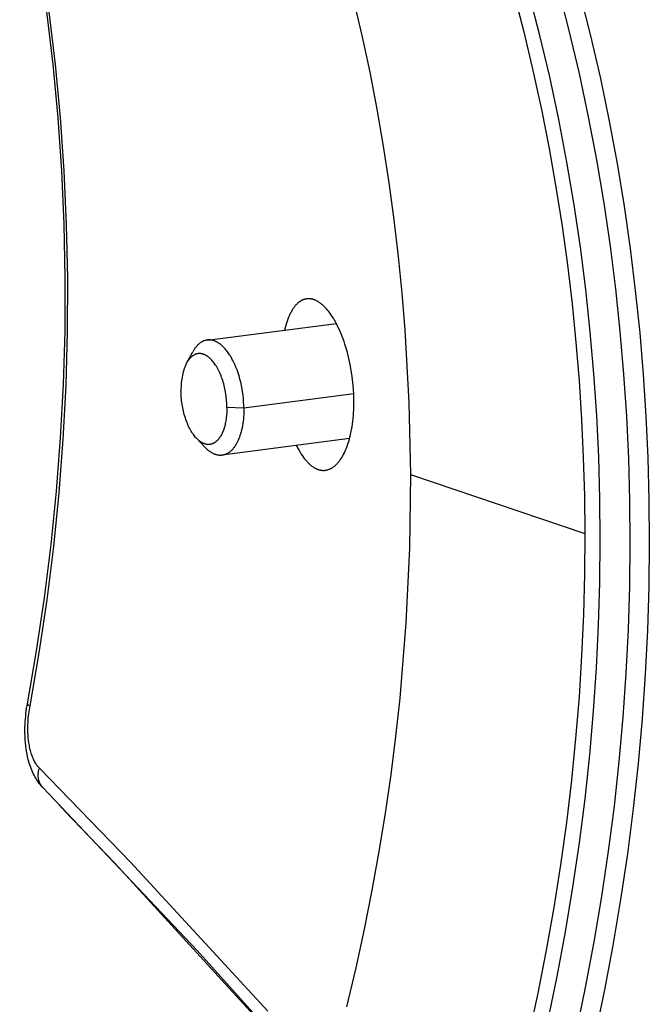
# Model space of a CAD drawing. Header units: millimetres. Extents: x -5878 to -4878, y 4408 to 5408.
# Tile 18 of 119: x -5459 to -5425, y 4711 to 4764. Entities that reach past the tile are written whole.
import ezdxf

# ---------------------------------------------------------------- set-up
doc = ezdxf.new("R2010")
doc.units = ezdxf.units.MM
doc.layers.add('SHOW Mini_Safetyfree Holder', color=7, linetype='Continuous', true_color=0x000000)

msp = doc.modelspace()

# ---------------------------------------------------------------- linework, layer by layer
at = {"layer": 'SHOW Mini_Safetyfree Holder', "color": 18, "lineweight": -3, "true_color": 0x000000}
for points in [[(-5458.545, 4727.279), (-5458.055, 4730.109), (-5457.633, 4732.945), (-5457.279, 4735.788), (-5456.992, 4738.634), (-5456.774, 4741.484), (-5456.624, 4744.335), (-5456.542, 4747.187), (-5456.53, 4750.039), (-5456.587, 4752.888), (-5456.713, 4755.735), (-5456.91, 4758.577), (-5457.177, 4761.413), (-5457.516, 4764.243), (-5457.925, 4767.065), (-5458.407, 4769.877), (-5458.96, 4772.678)], [(-5458.41, 4727.175), (-5457.922, 4729.997), (-5457.499, 4732.834), (-5457.144, 4735.684), (-5456.856, 4738.543), (-5456.637, 4741.408), (-5456.487, 4744.278), (-5456.407, 4747.148), (-5456.396, 4750.017), (-5456.456, 4752.881), (-5456.586, 4755.738), (-5456.786, 4758.584), (-5457.056, 4761.417), (-5457.395, 4764.233), (-5457.804, 4767.031), (-5458.281, 4769.808), (-5458.825, 4772.56)], [(-5430.772, 4710.319), (-5430.274, 4712.716), (-5429.827, 4715.105), (-5429.43, 4717.486), (-5429.082, 4719.855), (-5428.784, 4722.213), (-5428.533, 4724.556), (-5428.33, 4726.884), (-5428.173, 4729.195), (-5428.062, 4731.487), (-5427.996, 4733.761), (-5427.973, 4736.014), (-5427.994, 4738.245), (-5428.056, 4740.453), (-5428.161, 4742.671), (-5428.31, 4744.903), (-5428.505, 4747.145), (-5428.745, 4749.398), (-5429.033, 4751.66), (-5429.368, 4753.929), (-5429.753, 4756.204), (-5430.188, 4758.482), (-5430.674, 4760.763), (-5431.211, 4763.044), (-5431.801, 4765.323)], [(-5430.241, 4765.545), (-5429.646, 4763.239), (-5429.105, 4760.931), (-5428.615, 4758.624), (-5428.178, 4756.319), (-5427.79, 4754.017), (-5427.453, 4751.722), (-5427.164, 4749.434), (-5426.922, 4747.154), (-5426.728, 4744.886), (-5426.578, 4742.629), (-5426.474, 4740.385), (-5426.412, 4738.136), (-5426.393, 4735.864), (-5426.418, 4733.57), (-5426.488, 4731.254), (-5426.604, 4728.919), (-5426.767, 4726.565), (-5426.977, 4724.194), (-5427.236, 4721.808), (-5427.545, 4719.407), (-5427.903, 4716.994), (-5428.312, 4714.569), (-5428.773, 4712.136), (-5429.285, 4709.694)], [(-5441.159, 4764.937), (-5440.701, 4762.97), (-5440.282, 4761), (-5439.901, 4759.03), (-5439.559, 4757.06), (-5439.254, 4755.092), (-5438.986, 4753.126), (-5438.755, 4751.164), (-5438.56, 4749.207), (-5438.4, 4747.256), (-5438.185, 4743.375), (-5438.103, 4739.529)], [(-5432.595, 4765.235), (-5432.059, 4763.166), (-5431.566, 4761.093), (-5431.114, 4759.017), (-5430.705, 4756.94), (-5430.338, 4754.862), (-5430.011, 4752.786), (-5429.725, 4750.713), (-5429.478, 4748.643), (-5429.271, 4746.578), (-5429.103, 4744.519), (-5428.972, 4742.468), (-5428.879, 4740.425), (-5428.822, 4738.391), (-5428.801, 4736.368)], [(-5429.061, 4765.213), (-5428.49, 4762.94), (-5427.97, 4760.666), (-5427.499, 4758.393), (-5427.078, 4756.123), (-5426.706, 4753.856), (-5426.381, 4751.596), (-5426.103, 4749.343), (-5425.87, 4747.098), (-5425.682, 4744.864), (-5425.538, 4742.641), (-5425.437, 4740.431), (-5425.376, 4738.162), (-5425.358, 4735.869), (-5425.384, 4733.554), (-5425.456, 4731.218), (-5425.574, 4728.861), (-5425.739, 4726.486), (-5425.953, 4724.094), (-5426.215, 4721.686), (-5426.527, 4719.263), (-5426.89, 4716.828), (-5427.304, 4714.382), (-5427.77, 4711.926), (-5428.288, 4709.463)], [(-5443.642, 4748.907), (-5443.664, 4748.903), (-5443.686, 4748.9), (-5443.708, 4748.895), (-5443.73, 4748.89), (-5443.751, 4748.885), (-5443.773, 4748.878), (-5443.794, 4748.871), (-5443.815, 4748.864), (-5443.837, 4748.856), (-5443.858, 4748.847), (-5443.879, 4748.837), (-5443.899, 4748.827), (-5443.92, 4748.817), (-5443.941, 4748.806), (-5443.961, 4748.794), (-5443.981, 4748.781), (-5443.997, 4748.771), (-5444.012, 4748.761), (-5444.027, 4748.75), (-5444.042, 4748.74), (-5444.057, 4748.728), (-5444.072, 4748.717), (-5444.101, 4748.692), (-5444.13, 4748.667), (-5444.159, 4748.639), (-5444.187, 4748.611), (-5444.215, 4748.581), (-5444.243, 4748.55), (-5444.27, 4748.517), (-5444.297, 4748.484), (-5444.323, 4748.448), (-5444.349, 4748.412), (-5444.375, 4748.374), (-5444.4, 4748.335), (-5444.425, 4748.294), (-5444.449, 4748.253), (-5444.473, 4748.21), (-5444.497, 4748.165), (-5444.52, 4748.12), (-5444.565, 4748.025), (-5444.608, 4747.926), (-5444.649, 4747.822), (-5444.688, 4747.714), (-5444.726, 4747.602), (-5444.761, 4747.486), (-5444.795, 4747.361), (-5444.828, 4747.232)], [(-5441.121, 4743.455), (-5441.128, 4743.78), (-5441.146, 4744.107), (-5441.174, 4744.436), (-5441.213, 4744.763), (-5441.262, 4745.088), (-5441.32, 4745.408), (-5441.389, 4745.724), (-5441.467, 4746.032), (-5441.553, 4746.333), (-5441.6, 4746.479), (-5441.648, 4746.623), (-5441.698, 4746.764), (-5441.75, 4746.902), (-5441.804, 4747.036), (-5441.859, 4747.166), (-5441.916, 4747.293), (-5441.974, 4747.416), (-5442.034, 4747.534), (-5442.094, 4747.649), (-5442.156, 4747.759), (-5442.22, 4747.865), (-5442.284, 4747.966), (-5442.35, 4748.064), (-5442.416, 4748.156), (-5442.484, 4748.244), (-5442.553, 4748.327), (-5442.587, 4748.367), (-5442.622, 4748.405), (-5442.656, 4748.442), (-5442.691, 4748.478), (-5442.726, 4748.512), (-5442.761, 4748.545), (-5442.796, 4748.577), (-5442.831, 4748.608), (-5442.866, 4748.637), (-5442.902, 4748.664), (-5442.937, 4748.69), (-5442.972, 4748.715), (-5443.007, 4748.738), (-5443.042, 4748.76), (-5443.077, 4748.78), (-5443.112, 4748.799), (-5443.147, 4748.817), (-5443.181, 4748.833), (-5443.199, 4748.84), (-5443.216, 4748.847), (-5443.233, 4748.854), (-5443.251, 4748.86), (-5443.268, 4748.866), (-5443.285, 4748.872), (-5443.303, 4748.877), (-5443.32, 4748.882), (-5443.337, 4748.887), (-5443.355, 4748.891), (-5443.372, 4748.895), (-5443.389, 4748.898), (-5443.406, 4748.901), (-5443.423, 4748.904), (-5443.44, 4748.907), (-5443.457, 4748.909), (-5443.481, 4748.911), (-5443.504, 4748.912), (-5443.527, 4748.913), (-5443.55, 4748.913), (-5443.573, 4748.912), (-5443.596, 4748.911), (-5443.619, 4748.909), (-5443.642, 4748.907)], [(-5448.952, 4746.706), (-5442.06, 4747.584)], [(-5448.952, 4746.706), (-5448.965, 4746.704), (-5448.979, 4746.702), (-5448.993, 4746.699), (-5449.007, 4746.697), (-5449.02, 4746.694), (-5449.034, 4746.69), (-5449.048, 4746.687), (-5449.061, 4746.683), (-5449.075, 4746.679), (-5449.088, 4746.675), (-5449.102, 4746.67), (-5449.116, 4746.666), (-5449.129, 4746.661), (-5449.142, 4746.655), (-5449.156, 4746.65), (-5449.169, 4746.644), (-5449.182, 4746.638), (-5449.196, 4746.631), (-5449.222, 4746.618), (-5449.248, 4746.603), (-5449.274, 4746.587), (-5449.3, 4746.571), (-5449.325, 4746.553), (-5449.35, 4746.534), (-5449.375, 4746.514), (-5449.4, 4746.494), (-5449.424, 4746.472), (-5449.448, 4746.449), (-5449.472, 4746.425), (-5449.495, 4746.401), (-5449.518, 4746.375), (-5449.541, 4746.348), (-5449.563, 4746.321), (-5449.585, 4746.293), (-5449.607, 4746.263), (-5449.628, 4746.233), (-5449.648, 4746.202), (-5449.669, 4746.171), (-5449.688, 4746.138), (-5449.708, 4746.105), (-5449.727, 4746.071)], [(-5446.996, 4743.066), (-5447, 4743.234), (-5447.008, 4743.406), (-5447.021, 4743.579), (-5447.039, 4743.755), (-5447.063, 4743.931), (-5447.091, 4744.106), (-5447.124, 4744.281), (-5447.163, 4744.454), (-5447.205, 4744.624), (-5447.253, 4744.791), (-5447.304, 4744.953), (-5447.359, 4745.11), (-5447.418, 4745.261), (-5447.48, 4745.406), (-5447.512, 4745.476), (-5447.545, 4745.544), (-5447.578, 4745.61), (-5447.612, 4745.674), (-5447.646, 4745.737), (-5447.682, 4745.798), (-5447.718, 4745.858), (-5447.755, 4745.917), (-5447.793, 4745.974), (-5447.831, 4746.03), (-5447.871, 4746.084), (-5447.911, 4746.136), (-5447.952, 4746.186), (-5447.993, 4746.234), (-5448.035, 4746.28), (-5448.078, 4746.324), (-5448.12, 4746.366), (-5448.164, 4746.406), (-5448.207, 4746.444), (-5448.229, 4746.461), (-5448.251, 4746.479), (-5448.273, 4746.495), (-5448.296, 4746.511), (-5448.318, 4746.527), (-5448.34, 4746.542), (-5448.362, 4746.556), (-5448.385, 4746.57), (-5448.407, 4746.583), (-5448.429, 4746.595), (-5448.452, 4746.607), (-5448.474, 4746.618), (-5448.496, 4746.628), (-5448.519, 4746.638), (-5448.541, 4746.648), (-5448.563, 4746.656), (-5448.585, 4746.664), (-5448.607, 4746.672), (-5448.63, 4746.678), (-5448.652, 4746.684), (-5448.674, 4746.69), (-5448.696, 4746.695), (-5448.718, 4746.699), (-5448.739, 4746.703), (-5448.761, 4746.706), (-5448.783, 4746.708), (-5448.804, 4746.71), (-5448.826, 4746.711), (-5448.847, 4746.712), (-5448.868, 4746.712), (-5448.889, 4746.711), (-5448.91, 4746.71), (-5448.931, 4746.708), (-5448.952, 4746.706)], [(-5450.049, 4745.479), (-5449.727, 4746.071)], [(-5447.901, 4743.112), (-5447.903, 4743.197), (-5447.906, 4743.284), (-5447.91, 4743.372), (-5447.916, 4743.461), (-5447.924, 4743.551), (-5447.934, 4743.641), (-5447.945, 4743.733), (-5447.959, 4743.824), (-5447.974, 4743.916), (-5447.99, 4744.007), (-5448.009, 4744.099), (-5448.029, 4744.19), (-5448.051, 4744.28), (-5448.074, 4744.369), (-5448.1, 4744.457), (-5448.126, 4744.544), (-5448.155, 4744.63), (-5448.184, 4744.713), (-5448.216, 4744.795), (-5448.248, 4744.875), (-5448.282, 4744.953), (-5448.316, 4745.028), (-5448.352, 4745.101), (-5448.389, 4745.171), (-5448.426, 4745.238), (-5448.465, 4745.303), (-5448.504, 4745.364), (-5448.543, 4745.423), (-5448.583, 4745.479), (-5448.623, 4745.531), (-5448.664, 4745.581), (-5448.705, 4745.627), (-5448.725, 4745.649), (-5448.746, 4745.671), (-5448.767, 4745.692), (-5448.788, 4745.712), (-5448.809, 4745.732), (-5448.831, 4745.751), (-5448.853, 4745.77), (-5448.875, 4745.788), (-5448.897, 4745.805), (-5448.919, 4745.821), (-5448.942, 4745.837), (-5448.965, 4745.852), (-5448.987, 4745.867), (-5449.01, 4745.88), (-5449.033, 4745.893), (-5449.056, 4745.905), (-5449.08, 4745.916), (-5449.103, 4745.926), (-5449.126, 4745.936), (-5449.15, 4745.944), (-5449.173, 4745.952), (-5449.197, 4745.959), (-5449.209, 4745.962), (-5449.22, 4745.965), (-5449.232, 4745.968), (-5449.244, 4745.97), (-5449.256, 4745.972), (-5449.267, 4745.974), (-5449.279, 4745.976), (-5449.291, 4745.978), (-5449.303, 4745.979), (-5449.314, 4745.98), (-5449.326, 4745.981), (-5449.338, 4745.982), (-5449.35, 4745.982), (-5449.361, 4745.982), (-5449.373, 4745.982), (-5449.385, 4745.982), (-5449.396, 4745.982), (-5449.408, 4745.981), (-5449.419, 4745.98), (-5449.431, 4745.979), (-5449.442, 4745.977), (-5449.454, 4745.976), (-5449.465, 4745.974), (-5449.477, 4745.972), (-5449.488, 4745.97), (-5449.499, 4745.967), (-5449.511, 4745.964), (-5449.522, 4745.961), (-5449.533, 4745.958), (-5449.544, 4745.955), (-5449.555, 4745.951), (-5449.566, 4745.947), (-5449.577, 4745.943), (-5449.588, 4745.939), (-5449.599, 4745.934), (-5449.61, 4745.929), (-5449.621, 4745.925), (-5449.632, 4745.919), (-5449.643, 4745.914), (-5449.653, 4745.908), (-5449.664, 4745.902), (-5449.674, 4745.896), (-5449.695, 4745.884), (-5449.716, 4745.87), (-5449.736, 4745.856), (-5449.756, 4745.841), (-5449.776, 4745.825), (-5449.796, 4745.808), (-5449.815, 4745.791), (-5449.834, 4745.773), (-5449.853, 4745.754), (-5449.871, 4745.734), (-5449.889, 4745.714), (-5449.906, 4745.693), (-5449.924, 4745.672), (-5449.941, 4745.649), (-5449.957, 4745.627), (-5449.973, 4745.603), (-5449.989, 4745.579), (-5450.005, 4745.555), (-5450.02, 4745.53), (-5450.035, 4745.504), (-5450.049, 4745.479)], [(-5450.049, 4745.479), (-5450.067, 4745.445), (-5450.085, 4745.41), (-5450.102, 4745.374), (-5450.118, 4745.337), (-5450.134, 4745.299), (-5450.15, 4745.26), (-5450.165, 4745.22), (-5450.18, 4745.179), (-5450.194, 4745.138), (-5450.208, 4745.095), (-5450.233, 4745.007), (-5450.256, 4744.915), (-5450.277, 4744.821), (-5450.295, 4744.724), (-5450.311, 4744.624), (-5450.324, 4744.522), (-5450.335, 4744.419), (-5450.343, 4744.314), (-5450.349, 4744.209), (-5450.352, 4744.102), (-5450.352, 4743.995)], [(-5449.528, 4741.46), (-5449.548, 4741.482), (-5449.569, 4741.506), (-5449.611, 4741.555), (-5449.652, 4741.607), (-5449.693, 4741.662), (-5449.733, 4741.72), (-5449.773, 4741.782), (-5449.812, 4741.846), (-5449.851, 4741.914), (-5449.888, 4741.984), (-5449.925, 4742.057), (-5449.961, 4742.133), (-5449.995, 4742.211), (-5450.029, 4742.291), (-5450.061, 4742.374), (-5450.091, 4742.458), (-5450.12, 4742.545), (-5450.148, 4742.633), (-5450.174, 4742.722), (-5450.198, 4742.812), (-5450.22, 4742.904), (-5450.241, 4742.996), (-5450.26, 4743.088), (-5450.278, 4743.181), (-5450.293, 4743.274), (-5450.307, 4743.367), (-5450.318, 4743.459), (-5450.328, 4743.551), (-5450.337, 4743.642), (-5450.343, 4743.732), (-5450.348, 4743.821), (-5450.351, 4743.909), (-5450.352, 4743.995)], [(-5441.13, 4743.829), (-5446.996, 4743.066)], [(-5442.642, 4739.754), (-5442.621, 4739.757), (-5442.599, 4739.761), (-5442.578, 4739.765), (-5442.556, 4739.77), (-5442.535, 4739.775), (-5442.514, 4739.781), (-5442.492, 4739.788), (-5442.471, 4739.795), (-5442.45, 4739.803), (-5442.429, 4739.811), (-5442.408, 4739.82), (-5442.387, 4739.829), (-5442.366, 4739.839), (-5442.345, 4739.85), (-5442.325, 4739.861), (-5442.304, 4739.872), (-5442.288, 4739.882), (-5442.272, 4739.892), (-5442.24, 4739.913), (-5442.208, 4739.936), (-5442.176, 4739.96), (-5442.145, 4739.985), (-5442.114, 4740.012), (-5442.083, 4740.04), (-5442.052, 4740.07), (-5442.022, 4740.101), (-5441.993, 4740.133), (-5441.963, 4740.167), (-5441.934, 4740.201), (-5441.905, 4740.238), (-5441.877, 4740.275), (-5441.849, 4740.314), (-5441.822, 4740.355), (-5441.794, 4740.396), (-5441.768, 4740.439), (-5441.741, 4740.483), (-5441.715, 4740.529), (-5441.69, 4740.575), (-5441.665, 4740.623), (-5441.616, 4740.722), (-5441.569, 4740.826), (-5441.524, 4740.934), (-5441.481, 4741.047), (-5441.44, 4741.163), (-5441.402, 4741.283), (-5441.366, 4741.407), (-5441.332, 4741.535), (-5441.301, 4741.666), (-5441.272, 4741.8), (-5441.246, 4741.938), (-5441.222, 4742.079), (-5441.2, 4742.222), (-5441.181, 4742.369), (-5441.165, 4742.518), (-5441.151, 4742.669), (-5441.14, 4742.823), (-5441.131, 4742.979), (-5441.125, 4743.136), (-5441.121, 4743.455)], [(-5447.901, 4743.112), (-5447.902, 4742.974), (-5447.908, 4742.836), (-5447.918, 4742.7), (-5447.932, 4742.565), (-5447.94, 4742.499), (-5447.95, 4742.433), (-5447.961, 4742.368), (-5447.973, 4742.304), (-5447.987, 4742.241), (-5448.001, 4742.18), (-5448.016, 4742.119), (-5448.032, 4742.06), (-5448.05, 4742.002), (-5448.068, 4741.946), (-5448.088, 4741.891), (-5448.108, 4741.838), (-5448.129, 4741.787), (-5448.151, 4741.737), (-5448.174, 4741.689), (-5448.198, 4741.643), (-5448.222, 4741.599), (-5448.247, 4741.557), (-5448.273, 4741.517), (-5448.286, 4741.498), (-5448.299, 4741.479), (-5448.313, 4741.461), (-5448.326, 4741.443), (-5448.34, 4741.425), (-5448.354, 4741.409), (-5448.368, 4741.392), (-5448.382, 4741.376), (-5448.396, 4741.361), (-5448.41, 4741.346), (-5448.425, 4741.332), (-5448.44, 4741.318), (-5448.454, 4741.305), (-5448.469, 4741.292), (-5448.485, 4741.279), (-5448.5, 4741.267), (-5448.515, 4741.255), (-5448.531, 4741.244), (-5448.547, 4741.233), (-5448.563, 4741.223), (-5448.579, 4741.213), (-5448.596, 4741.204), (-5448.612, 4741.195), (-5448.629, 4741.187), (-5448.646, 4741.179), (-5448.663, 4741.172), (-5448.68, 4741.165), (-5448.697, 4741.159), (-5448.715, 4741.154), (-5448.732, 4741.149), (-5448.75, 4741.144), (-5448.768, 4741.14), (-5448.785, 4741.137), (-5448.803, 4741.134), (-5448.821, 4741.131), (-5448.839, 4741.13), (-5448.858, 4741.128), (-5448.876, 4741.128), (-5448.894, 4741.128), (-5448.912, 4741.128), (-5448.931, 4741.129), (-5448.949, 4741.131), (-5448.968, 4741.133), (-5448.986, 4741.136), (-5449.005, 4741.139), (-5449.024, 4741.143), (-5449.042, 4741.147), (-5449.061, 4741.152), (-5449.079, 4741.158), (-5449.098, 4741.164), (-5449.117, 4741.17), (-5449.135, 4741.178), (-5449.154, 4741.185), (-5449.172, 4741.193), (-5449.191, 4741.202), (-5449.209, 4741.212), (-5449.228, 4741.221), (-5449.246, 4741.232), (-5449.264, 4741.242), (-5449.283, 4741.254), (-5449.301, 4741.266), (-5449.319, 4741.278), (-5449.337, 4741.291), (-5449.355, 4741.304), (-5449.372, 4741.317), (-5449.39, 4741.332), (-5449.408, 4741.346), (-5449.425, 4741.361), (-5449.46, 4741.393), (-5449.494, 4741.426), (-5449.528, 4741.46)], [(-5446.996, 4743.066), (-5446.997, 4742.949), (-5446.999, 4742.832), (-5447.005, 4742.715), (-5447.012, 4742.598), (-5447.023, 4742.481), (-5447.036, 4742.365), (-5447.052, 4742.25), (-5447.07, 4742.137), (-5447.091, 4742.025), (-5447.115, 4741.916), (-5447.142, 4741.809), (-5447.171, 4741.705), (-5447.203, 4741.604), (-5447.237, 4741.506), (-5447.255, 4741.459), (-5447.274, 4741.412), (-5447.293, 4741.367), (-5447.313, 4741.323), (-5447.334, 4741.279), (-5447.355, 4741.237), (-5447.376, 4741.196), (-5447.399, 4741.156), (-5447.421, 4741.117), (-5447.444, 4741.079), (-5447.468, 4741.043), (-5447.492, 4741.008), (-5447.516, 4740.974), (-5447.541, 4740.941), (-5447.567, 4740.91), (-5447.592, 4740.88), (-5447.618, 4740.851), (-5447.645, 4740.824), (-5447.671, 4740.798), (-5447.698, 4740.773), (-5447.726, 4740.749), (-5447.753, 4740.727), (-5447.781, 4740.707), (-5447.795, 4740.697), (-5447.809, 4740.687), (-5447.823, 4740.678), (-5447.837, 4740.669), (-5447.851, 4740.66), (-5447.865, 4740.652), (-5447.879, 4740.644), (-5447.894, 4740.636), (-5447.908, 4740.629), (-5447.922, 4740.622), (-5447.937, 4740.616), (-5447.951, 4740.609), (-5447.965, 4740.603), (-5447.98, 4740.598), (-5447.994, 4740.592), (-5448.008, 4740.587), (-5448.023, 4740.582), (-5448.037, 4740.578), (-5448.052, 4740.574), (-5448.066, 4740.57), (-5448.081, 4740.566), (-5448.095, 4740.563), (-5448.11, 4740.56), (-5448.124, 4740.558), (-5448.138, 4740.555), (-5448.153, 4740.553)], [(-5446.996, 4743.066), (-5447.901, 4743.112)], [(-5449.065, 4740.97), (-5449.528, 4741.46)], [(-5441.355, 4741.448), (-5448.153, 4740.553)], [(-5444.191, 4741.075), (-5444.129, 4740.952), (-5444.065, 4740.834), (-5444, 4740.721), (-5443.933, 4740.614), (-5443.871, 4740.52), (-5443.807, 4740.431), (-5443.774, 4740.388), (-5443.742, 4740.347), (-5443.709, 4740.307), (-5443.676, 4740.268), (-5443.643, 4740.23), (-5443.609, 4740.194), (-5443.576, 4740.159), (-5443.542, 4740.125), (-5443.508, 4740.093), (-5443.474, 4740.062), (-5443.44, 4740.032), (-5443.405, 4740.004), (-5443.371, 4739.977), (-5443.337, 4739.952), (-5443.302, 4739.928), (-5443.268, 4739.906), (-5443.233, 4739.885), (-5443.199, 4739.866), (-5443.164, 4739.848), (-5443.129, 4739.831), (-5443.112, 4739.824), (-5443.095, 4739.816), (-5443.077, 4739.809), (-5443.06, 4739.803), (-5443.042, 4739.796), (-5443.025, 4739.791), (-5443.008, 4739.785), (-5442.99, 4739.78), (-5442.973, 4739.775), (-5442.955, 4739.771), (-5442.938, 4739.767), (-5442.92, 4739.763), (-5442.903, 4739.76), (-5442.886, 4739.757), (-5442.868, 4739.754), (-5442.851, 4739.752), (-5442.825, 4739.749), (-5442.798, 4739.747), (-5442.772, 4739.746), (-5442.746, 4739.746), (-5442.72, 4739.747), (-5442.694, 4739.748), (-5442.668, 4739.751), (-5442.642, 4739.754)], [(-5448.153, 4740.553), (-5448.167, 4740.552), (-5448.181, 4740.55), (-5448.195, 4740.549), (-5448.208, 4740.548), (-5448.222, 4740.547), (-5448.237, 4740.547), (-5448.251, 4740.547), (-5448.265, 4740.547), (-5448.279, 4740.547), (-5448.293, 4740.548), (-5448.307, 4740.549), (-5448.322, 4740.55), (-5448.336, 4740.552), (-5448.35, 4740.553), (-5448.365, 4740.555), (-5448.379, 4740.558), (-5448.393, 4740.56), (-5448.408, 4740.563), (-5448.437, 4740.569), (-5448.466, 4740.577), (-5448.495, 4740.585), (-5448.524, 4740.595), (-5448.553, 4740.606), (-5448.582, 4740.617), (-5448.611, 4740.63), (-5448.641, 4740.644), (-5448.67, 4740.659), (-5448.699, 4740.675), (-5448.728, 4740.692), (-5448.756, 4740.71), (-5448.785, 4740.729), (-5448.814, 4740.749), (-5448.842, 4740.769), (-5448.871, 4740.791), (-5448.899, 4740.814), (-5448.927, 4740.838), (-5448.955, 4740.862), (-5448.983, 4740.888), (-5449.01, 4740.914), (-5449.037, 4740.942), (-5449.065, 4740.97)], [(-5438.103, 4739.529), (-5438.155, 4735.599), (-5438.345, 4731.612), (-5438.678, 4727.576), (-5438.899, 4725.542), (-5439.158, 4723.499), (-5439.454, 4721.447), (-5439.788, 4719.388), (-5440.16, 4717.323), (-5440.571, 4715.253), (-5441.021, 4713.179), (-5441.51, 4711.102)], [(-5438.103, 4739.529), (-5428.801, 4736.368)], [(-5428.801, 4736.368), (-5428.817, 4734.219), (-5428.873, 4732.05), (-5428.97, 4729.862), (-5429.108, 4727.657), (-5429.29, 4725.435), (-5429.515, 4723.199), (-5429.784, 4720.949), (-5430.097, 4718.686), (-5430.456, 4716.412), (-5430.861, 4714.128), (-5431.313, 4711.836), (-5431.811, 4709.538)], [(-5457.753, 4722.837), (-5457.782, 4722.869), (-5457.81, 4722.901), (-5457.865, 4722.966), (-5457.918, 4723.033), (-5457.969, 4723.102), (-5458.018, 4723.173), (-5458.064, 4723.245), (-5458.108, 4723.318), (-5458.151, 4723.393), (-5458.196, 4723.478), (-5458.238, 4723.564), (-5458.279, 4723.653), (-5458.317, 4723.743), (-5458.354, 4723.834), (-5458.388, 4723.927), (-5458.42, 4724.021), (-5458.451, 4724.117), (-5458.477, 4724.206), (-5458.501, 4724.297), (-5458.524, 4724.388), (-5458.545, 4724.481), (-5458.565, 4724.574), (-5458.583, 4724.669), (-5458.614, 4724.862), (-5458.637, 4725.033), (-5458.655, 4725.207), (-5458.668, 4725.383), (-5458.677, 4725.561), (-5458.681, 4725.724), (-5458.682, 4725.889), (-5458.679, 4726.043), (-5458.673, 4726.197), (-5458.665, 4726.34), (-5458.654, 4726.482), (-5458.64, 4726.625), (-5458.624, 4726.768), (-5458.589, 4727.024), (-5458.545, 4727.278)], [(-5458.545, 4727.279), (-5458.545, 4727.279)], [(-5458.545, 4727.279), (-5458.545, 4727.278), (-5458.545, 4727.278), (-5458.545, 4727.277), (-5458.545, 4727.277), (-5458.545, 4727.277), (-5458.545, 4727.276), (-5458.545, 4727.276), (-5458.545, 4727.275), (-5458.545, 4727.275), (-5458.545, 4727.275), (-5458.545, 4727.274), (-5458.545, 4727.274), (-5458.545, 4727.273), (-5458.545, 4727.273), (-5458.545, 4727.273), (-5458.545, 4727.272), (-5458.545, 4727.271), (-5458.545, 4727.27), (-5458.544, 4727.27), (-5458.544, 4727.269), (-5458.544, 4727.268), (-5458.544, 4727.267), (-5458.543, 4727.266), (-5458.543, 4727.265), (-5458.543, 4727.264), (-5458.542, 4727.264), (-5458.542, 4727.263), (-5458.542, 4727.262), (-5458.541, 4727.261), (-5458.541, 4727.26), (-5458.54, 4727.259), (-5458.539, 4727.258), (-5458.539, 4727.257), (-5458.538, 4727.256), (-5458.538, 4727.255), (-5458.537, 4727.254), (-5458.536, 4727.253), (-5458.535, 4727.253), (-5458.534, 4727.251), (-5458.532, 4727.249), (-5458.53, 4727.246), (-5458.528, 4727.244), (-5458.526, 4727.242), (-5458.523, 4727.24), (-5458.521, 4727.238), (-5458.518, 4727.236), (-5458.516, 4727.234), (-5458.51, 4727.229), (-5458.503, 4727.224), (-5458.496, 4727.22), (-5458.489, 4727.215), (-5458.481, 4727.21), (-5458.472, 4727.205), (-5458.454, 4727.195), (-5458.433, 4727.185), (-5458.41, 4727.175)], [(-5457.911, 4723.848), (-5457.926, 4723.864), (-5457.942, 4723.88), (-5457.957, 4723.897), (-5457.972, 4723.914), (-5457.987, 4723.932), (-5458.002, 4723.951), (-5458.017, 4723.97), (-5458.032, 4723.989), (-5458.047, 4724.009), (-5458.061, 4724.03), (-5458.09, 4724.074), (-5458.118, 4724.12), (-5458.146, 4724.168), (-5458.173, 4724.22), (-5458.2, 4724.275), (-5458.226, 4724.332), (-5458.252, 4724.391), (-5458.276, 4724.452), (-5458.3, 4724.515), (-5458.323, 4724.579), (-5458.344, 4724.645), (-5458.364, 4724.712), (-5458.382, 4724.78), (-5458.4, 4724.849), (-5458.416, 4724.918), (-5458.431, 4724.988), (-5458.444, 4725.059), (-5458.467, 4725.2), (-5458.486, 4725.34), (-5458.501, 4725.48), (-5458.512, 4725.619), (-5458.519, 4725.755), (-5458.522, 4725.89), (-5458.523, 4726.022), (-5458.521, 4726.151), (-5458.516, 4726.278), (-5458.509, 4726.401), (-5458.5, 4726.521), (-5458.489, 4726.638), (-5458.476, 4726.751), (-5458.446, 4726.969), (-5458.41, 4727.175)], [(-5457.724, 4722.807), (-5457.734, 4722.818), (-5457.745, 4722.83), (-5457.755, 4722.842), (-5457.765, 4722.854), (-5457.775, 4722.867), (-5457.785, 4722.88), (-5457.795, 4722.893), (-5457.804, 4722.906), (-5457.813, 4722.919), (-5457.822, 4722.933), (-5457.831, 4722.947), (-5457.839, 4722.961), (-5457.847, 4722.975), (-5457.855, 4722.989), (-5457.863, 4723.004), (-5457.871, 4723.019), (-5457.878, 4723.034), (-5457.885, 4723.049), (-5457.892, 4723.064), (-5457.898, 4723.08), (-5457.905, 4723.096), (-5457.911, 4723.112), (-5457.917, 4723.128), (-5457.922, 4723.144), (-5457.927, 4723.16), (-5457.932, 4723.177), (-5457.937, 4723.194), (-5457.941, 4723.21), (-5457.949, 4723.244), (-5457.956, 4723.279), (-5457.962, 4723.314), (-5457.966, 4723.349), (-5457.969, 4723.384), (-5457.972, 4723.42), (-5457.973, 4723.456), (-5457.972, 4723.492), (-5457.971, 4723.528), (-5457.969, 4723.564), (-5457.965, 4723.6), (-5457.96, 4723.636), (-5457.955, 4723.672), (-5457.948, 4723.708), (-5457.94, 4723.743), (-5457.931, 4723.778), (-5457.921, 4723.813), (-5457.911, 4723.848)], [(-5445.717, 4710.863), (-5453.054, 4718.82), (-5457.911, 4723.848)], [(-5457.753, 4722.837), (-5457.724, 4722.807)], [(-5457.724, 4722.807), (-5449.493, 4714.102), (-5445.57, 4709.75)], [(-5456.664, 4721.671), (-5456.709, 4721.725), (-5456.753, 4721.779), (-5456.796, 4721.836), (-5456.836, 4721.893)], [(-5456.626, 4721.631), (-5456.587, 4721.589)], [(-5445.325, 4709.416), (-5453.889, 4718.768), (-5456.587, 4721.589)]]:
    msp.add_lwpolyline(points, dxfattribs=at)

doc.saveas('drawing.dxf')
